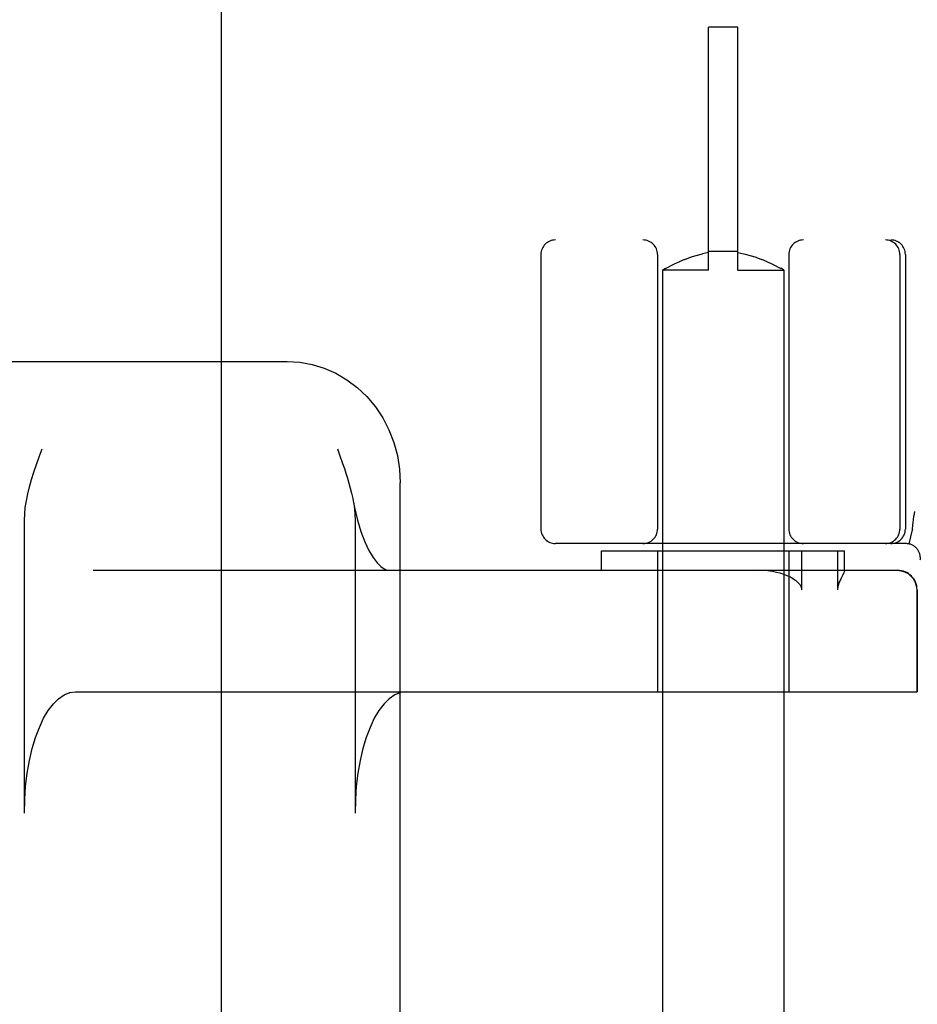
# Model space of a CAD drawing. Header units: inches. Extents: x 0 to 262, y 0 to 169.
# Tile 43 of 78: x 81.492 to 82.415, y 94.343 to 95.356. Entities that reach past the tile are written whole.
import ezdxf

# ---------------------------------------------------------------- set-up
doc = ezdxf.new("R2010")
doc.units = ezdxf.units.IN
doc.header["$LTSCALE"] = 14.384615
doc.header["$MEASUREMENT"] = 0
doc.linetypes.add('HIDDEN', pattern=[0.2, 0.1, -0.1])
doc.layers.add('DEFAULT_2', color=8, linetype='HIDDEN')
doc.layers.add('SECONDARY_DOOR_ASSEMBLY', color=7, linetype='CONTINUOUS')

msp = doc.modelspace()

# ---------------------------------------------------------------- linework, layer by layer
at = {"layer": 'DEFAULT_2', "color": 8, "linetype": 'HIDDEN'}
for p, q in [((82.2005, 95.0983), (82.2005, 95.3483)), ((82.2305, 95.3483), (82.2005, 95.3483)), ((82.2305, 95.0983), (82.2305, 95.3483)), ((84.538, 95.1293), (82.043, 95.1293)), ((82.2305, 95.1174), (82.2005, 95.1174)), ((82.028, 95.1143), (82.028, 94.8318)), ((82.148, 95.1143), (82.148, 94.8318)), ((82.1661, 95.105), (82.1708, 95.1072)), ((82.1707, 95.1071), (82.1761, 95.1094)), ((82.176, 95.1093), (82.1818, 95.1115)), ((82.1817, 95.1114), (82.1879, 95.1134)), ((82.1878, 95.1134), (82.1941, 95.1149)), ((82.2005, 95.1162), (82.1941, 95.1149)), ((82.2305, 95.1162), (82.2369, 95.1149)), ((82.2369, 95.1149), (82.2432, 95.1134)), ((82.2431, 95.1134), (82.2493, 95.1114)), ((82.2492, 95.1115), (82.255, 95.1093)), ((82.2549, 95.1094), (82.2603, 95.1071)), ((82.2602, 95.1072), (82.265, 95.105)), ((82.283, 95.1143), (82.283, 94.8318)), ((82.3974, 95.1143), (82.3974, 94.8318)), ((82.403, 95.1143), (82.403, 94.8318)), ((82.1534, 95.0985), (82.153, 95.0983)), ((82.153, 95.0983), (82.153, 91.6483)), ((82.2005, 95.0983), (82.153, 95.0983)), ((82.1534, 95.0985), (82.1563, 95.1001)), ((82.1562, 95.1), (82.1588, 95.1014)), ((82.1588, 95.1014), (82.1621, 95.1031)), ((82.1621, 95.1031), (82.1661, 95.105)), ((82.2305, 95.0983), (82.278, 95.0983)), ((82.2649, 95.105), (82.269, 95.1031)), ((82.2689, 95.1031), (82.2722, 95.1014)), ((82.2722, 95.1014), (82.2748, 95.1)), ((82.278, 95.0983), (82.278, 91.6483)), ((80.3822, 95.0043), (81.7671, 95.0043)), ((81.8187, 94.9143), (81.8205, 94.9093)), ((81.8833, 94.3206), (81.8833, 94.8793)), ((82.4124, 94.8497), (82.4118, 94.8453)), ((81.4966, 94.5393), (81.4966, 94.8408)), ((81.8368, 94.8408), (81.8368, 94.5393)), ((82.4068, 94.8164), (82.4102, 94.8308)), ((82.4103, 94.8314), (82.4102, 94.8308)), ((82.4034, 94.8168), (82.043, 94.8168)), ((82.0905, 94.7893), (82.0905, 94.8093)), ((82.0905, 94.8093), (82.3405, 94.8093)), ((82.148, 94.8093), (82.148, 94.6643)), ((82.283, 94.8093), (82.283, 94.6643)), ((82.2965, 94.7693), (82.2965, 94.8093)), ((82.3332, 94.8093), (82.3332, 94.7693)), ((82.3405, 94.789), (82.3405, 94.8093)), ((81.5673, 94.7893), (82.395, 94.7893)), ((82.3387, 94.7847), (82.3369, 94.7811)), ((82.3405, 94.7893), (82.3405, 94.7891)), ((82.4146, 94.7693), (82.4146, 94.6643)), ((82.415, 94.7693), (82.415, 94.6643)), ((81.5492, 94.6643), (82.415, 94.6643))]:
    msp.add_line(p, q, dxfattribs=at)
for points in [[(82.278, 95.0983), (82.2777, 95.0985), (82.2748, 95.1001)], [(81.7671, 95.0043), (81.7799, 95.0035), (81.7927, 95.0012), (81.8051, 94.9974), (81.8171, 94.9921), (81.8285, 94.9854), (81.8391, 94.9774), (81.8489, 94.9681), (81.8577, 94.9576), (81.8653, 94.9462), (81.8717, 94.9338), (81.8767, 94.9208), (81.8804, 94.9073), (81.8826, 94.8934), (81.8833, 94.8793)], [(81.4966, 94.8408), (81.4969, 94.8473), (81.4975, 94.8539), (81.4986, 94.8608), (81.5, 94.8679), (81.5018, 94.8752), (81.5039, 94.8826), (81.5063, 94.8902), (81.509, 94.8981), (81.5118, 94.9061), (81.5148, 94.9143)], [(81.8205, 94.9093), (81.824, 94.8992), (81.8258, 94.8942), (81.8274, 94.8892), (81.829, 94.8841), (81.8305, 94.879), (81.8319, 94.8738), (81.8332, 94.8686), (81.8344, 94.8633), (81.8349, 94.8607)], [(81.8349, 94.8607), (81.8361, 94.8541), (81.8393, 94.841), (81.8429, 94.8291), (81.8469, 94.8187), (81.8511, 94.8098), (81.8554, 94.8026), (81.8596, 94.7971), (81.8634, 94.7932), (81.8668, 94.7907), (81.8694, 94.7895), (81.8713, 94.7893)], [(81.8349, 94.8607), (81.8354, 94.8578), (81.8361, 94.8523), (81.8366, 94.8466), (81.8368, 94.8408)], [(82.4103, 94.8314), (82.4108, 94.8361), (82.4113, 94.8408), (82.4118, 94.8453)], [(82.2847, 94.7821), (82.2815, 94.7836), (82.278, 94.785), (82.2743, 94.7862), (82.2704, 94.7872), (82.2661, 94.788), (82.2616, 94.7887), (82.2568, 94.7891), (82.2516, 94.7893)], [(82.2965, 94.7693), (82.2963, 94.7706), (82.296, 94.7719), (82.2954, 94.7731), (82.2946, 94.7743), (82.2938, 94.7754), (82.2928, 94.7764), (82.2917, 94.7774), (82.2905, 94.7784), (82.2892, 94.7793), (82.2878, 94.7803), (82.2863, 94.7812), (82.2847, 94.7821)], [(82.3405, 94.7891), (82.3405, 94.7888), (82.3403, 94.7883), (82.3401, 94.7877), (82.3398, 94.7871), (82.3395, 94.7863), (82.3391, 94.7856), (82.3387, 94.7847)], [(82.3946, 94.7893), (82.3985, 94.7889), (82.4022, 94.7877), (82.4057, 94.7859), (82.4087, 94.7834), (82.4112, 94.7804), (82.413, 94.7769), (82.4142, 94.7732), (82.4146, 94.7693)], [(82.3369, 94.7811), (82.3364, 94.7801), (82.3359, 94.7791), (82.3354, 94.7781), (82.335, 94.777), (82.3345, 94.7759), (82.3341, 94.7747), (82.3337, 94.7734), (82.3335, 94.7721), (82.3333, 94.7707), (82.3332, 94.7693)], [(81.4966, 94.5393), (81.4969, 94.5533), (81.4979, 94.5671), (81.4996, 94.5805), (81.5018, 94.5935), (81.5047, 94.6058), (81.5081, 94.6172), (81.512, 94.6276), (81.5164, 94.637), (81.5212, 94.6451), (81.5264, 94.6519), (81.5318, 94.6572), (81.5375, 94.6611), (81.5433, 94.6635), (81.5492, 94.6643)], [(81.8894, 94.6643), (81.8835, 94.6635), (81.8777, 94.6611), (81.872, 94.6572), (81.8666, 94.6519), (81.8614, 94.6451), (81.8566, 94.637), (81.8522, 94.6276), (81.8483, 94.6172), (81.8449, 94.6058), (81.842, 94.5935), (81.8398, 94.5805), (81.8381, 94.5671), (81.8371, 94.5533), (81.8368, 94.5393)]]:
    msp.add_lwpolyline(points, dxfattribs=at)
for centre, radius, start, end in [((82.043, 95.1143), 0.015, 90, 180), ((82.133, 95.1143), 0.015, 0, 90), ((82.298, 95.1143), 0.015, 90, 180), ((82.3824, 95.1143), 0.015, 0, 90), ((82.388, 95.1143), 0.015, 0, 90), ((82.043, 94.8318), 0.015, 180, 270), ((82.133, 94.8318), 0.015, 270, 360), ((82.298, 94.8318), 0.015, 180, 270), ((82.3824, 94.8318), 0.015, 270, 360), ((82.388, 94.8318), 0.015, 270, 360), ((82.4034, 94.8018), 0.015, 353.0043, 90), ((82.395, 94.7693), 0.02, 0, 90)]:
    msp.add_arc(centre, radius, start, end, dxfattribs=at)
at = {"layer": 'SECONDARY_DOOR_ASSEMBLY', "color": 8, "linetype": 'HIDDEN'}
msp.add_line((81.595, 122.7753), (81.595, 64.4833), dxfattribs=at)
at = {"layer": 'SECONDARY_DOOR_ASSEMBLY', "color": 3, "linetype": 'Continuous'}
msp.add_line((81.699, 122.7753), (81.699, 64.4833), dxfattribs=at)

doc.saveas('drawing.dxf')
